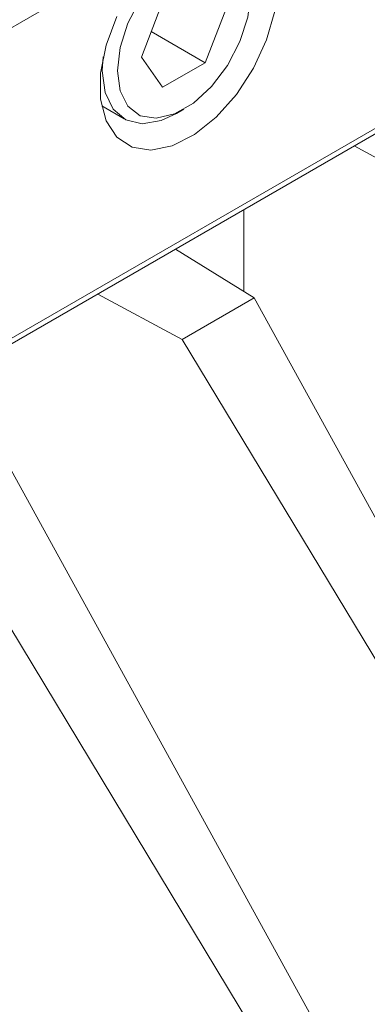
# Model space of a CAD drawing. Extents: x 13 to 426, y 6 to 274.
# Tile 17 of 40: x 192.47 to 195.79, y 91.82 to 101.21. Entities that reach past the tile are written whole.
import ezdxf

# ---------------------------------------------------------------- set-up
doc = ezdxf.new("R2010")
doc.units = 0
doc.header["$MEASUREMENT"] = 0

msp = doc.modelspace()

# ---------------------------------------------------------------- linework, layer by layer
at = {"color": 7, "linetype": 'Continuous', "lineweight": 15}
for p, q in [((201.2672, 106.2609), (186.8988, 97.9662)), ((193.8331, 101.3799), (193.6299, 100.856)), ((194.2396, 100.8015), (194.4428, 101.3253)), ((193.7241, 101.0991), (194.2396, 100.8015)), ((193.2574, 100.724), (193.2662, 100.8578)), ((193.6299, 100.856), (193.8331, 100.5668)), ((193.8331, 100.5668), (194.2396, 100.8015)), ((193.2514, 100.3892), (193.4645, 100.2661)), ((193.9646, 100.3157), (194.0364, 100.3572)), ((192.3139, 98.075), (195.996, 100.2006)), ((192.3661, 98.1567), (195.9398, 100.2197)), ((196.4687, 99.5731), (195.6616, 100.0076)), ((194.61, 99.4005), (194.61, 98.6175)), ((194.7082, 98.5567), (193.9555, 99.0227)), ((194.02, 98.1594), (193.2129, 98.5939)), ((194.02, 98.1594), (194.7082, 98.5567)), ((194.7082, 98.5567), (198.1748, 92.2626)), ((197.7375, 92.0101), (194.02, 98.1594)), ((192.2594, 97.1431), (195.7261, 90.849)), ((195.2888, 90.5965), (191.5713, 96.7458))]:
    msp.add_line(p, q, dxfattribs=at)
at = {"color": 7, "linetype": 'Continuous', "lineweight": 15, "flags": 128}
for points in [[(193.4011, 100.724), (193.4268, 100.5321), (193.5019, 100.3856), (193.6203, 100.2961), (193.7724, 100.2711), (193.9459, 100.3124), (194.1267, 100.4168), (194.3002, 100.5757), (194.4523, 100.7764), (194.5708, 101.0026), (194.6459, 101.2359), (194.6716, 101.4574), (194.6459, 101.6492), (194.5708, 101.7958), (194.4523, 101.8852), (194.3002, 101.9103), (194.1267, 101.869), (193.9459, 101.7646), (193.7724, 101.6056), (193.6203, 101.4049), (193.5019, 101.1788), (193.4268, 100.9455), (193.4011, 100.724)], [(193.3965, 101.2434), (193.2941, 100.969), (193.2412, 100.7006), (193.2412, 100.455), (193.2941, 100.2476), (193.3965, 100.0915), (193.5421, 99.9965), (193.7217, 99.9686), (193.924, 100.0095), (194.1363, 100.1166), (194.3452, 100.2832), (194.5377, 100.4989), (194.7016, 100.7501), (194.8266, 101.021), (194.9049, 101.2945)], [(193.9646, 100.3157), (193.8206, 100.2496), (193.6392, 100.2194), (193.4819, 100.2568), (193.3603, 100.3591), (193.2836, 100.5188), (193.2574, 100.724)]]:
    msp.add_lwpolyline(points, dxfattribs=at)

doc.saveas('drawing.dxf')
